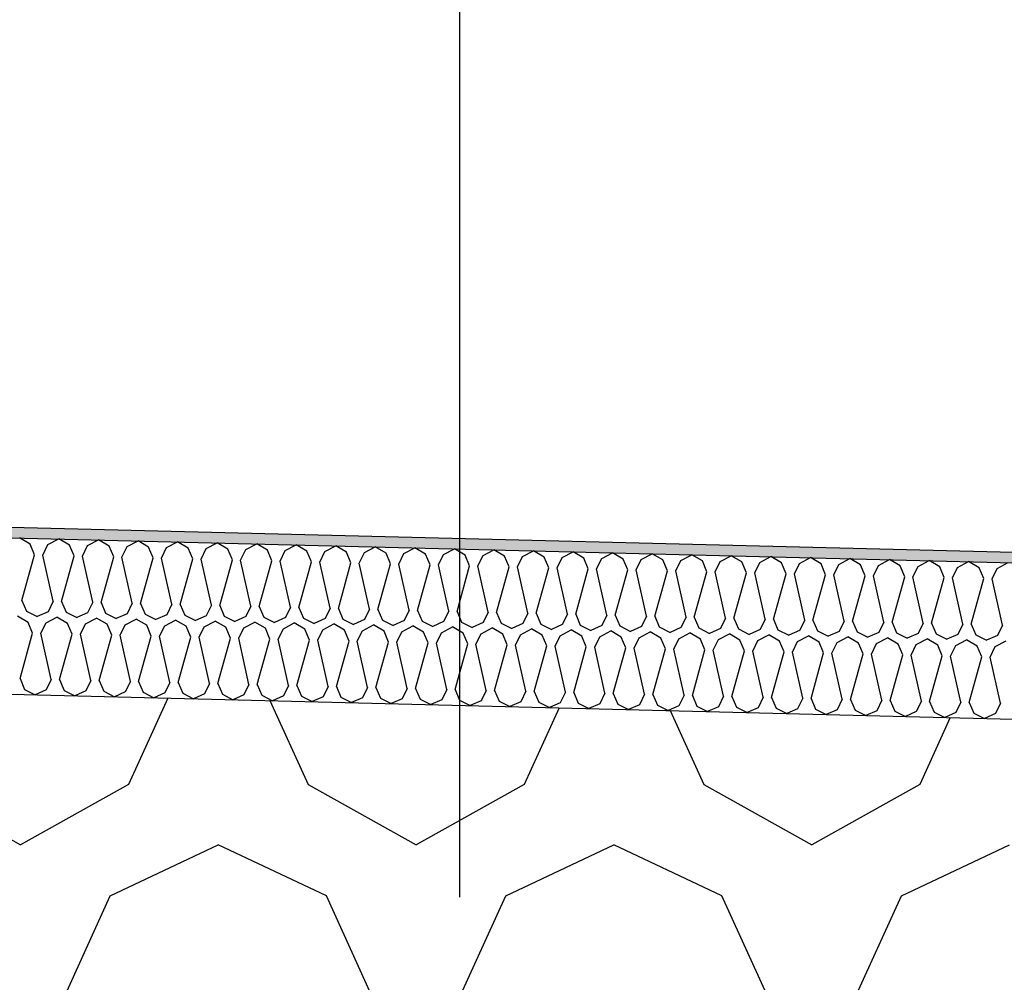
# Model space of a CAD drawing. Header units: millimetres. Extents: x -74465 to -41950, y 1470 to 14690.
# Tile 113 of 132: x -55961 to -55772, y 10474 to 10658. Entities that reach past the tile are written whole.
import ezdxf
from ezdxf.enums import TextEntityAlignment as Align

# ---------------------------------------------------------------- set-up
doc = ezdxf.new("R2010")
doc.units = ezdxf.units.MM
doc.header["$LTSCALE"] = 0.5
doc.header["$MEASUREMENT"] = 0
doc.linetypes.add('Akselinje', pattern=[1500, 1000, -200, 100, -200])
doc.linetypes.add('PLINE', pattern=[0])
for name, color, linetype in [('26-- Yttertak (Skravur)(Nye konstruksjoner)', 7, 'Continuous'), ('26-- Yttertak(Nye konstruksjoner)', 7, 'Continuous'), ('262- Taktekking (Skravur)(Nye konstruksjoner)', 7, 'Continuous'), ('262- Taktekking(Nye konstruksjoner)', 7, 'Continuous'), ('82-- Modullinjer', 7, 'Continuous')]:
    doc.layers.add(name, color=color, linetype=linetype)
doc.styles.add('GENERATED_STYLE_1', font='arial.ttf')

# ---------------------------------------------------------------- blocks, each defined once
blk = doc.blocks.new('*X3')
at = {"layer": '26-- Yttertak (Skravur)(Nye konstruksjoner)', "linetype": 'PLINE'}
for p, q in [((-55932.48, 10528.15), (-55940.02, 10511.56)), ((-55912.91, 10527.66), (-55905.59, 10511.56)), ((-55857.45, 10526.27), (-55864.14, 10511.56)), ((-55836.16, 10525.74), (-55829.71, 10511.56)), ((-55782.43, 10524.4), (-55788.27, 10511.56)), ((-55981.47, 10511.56), (-55960.75, 10500)), ((-55940.02, 10511.56), (-55960.75, 10500)), ((-55905.59, 10511.56), (-55884.87, 10500)), ((-55864.14, 10511.56), (-55884.87, 10500)), ((-55829.71, 10511.56), (-55808.99, 10500)), ((-55788.27, 10511.56), (-55808.99, 10500)), ((-55943.53, 10490.19), (-55922.81, 10500)), ((-55902.08, 10490.19), (-55922.81, 10500)), ((-55867.65, 10490.19), (-55846.93, 10500)), ((-55826.2, 10490.19), (-55846.93, 10500)), ((-55791.77, 10490.19), (-55771.05, 10500)), ((-55952.77, 10469.87), (-55943.53, 10490.19)), ((-55892.84, 10469.87), (-55902.08, 10490.19)), ((-55876.9, 10469.87), (-55867.65, 10490.19)), ((-55816.96, 10469.87), (-55826.2, 10490.19)), ((-55801.02, 10469.87), (-55791.77, 10490.19))]:
    blk.add_line(p, q, dxfattribs=at)
blk = doc.blocks.new('*X6')
at = {"layer": '262- Taktekking (Skravur)(Nye konstruksjoner)', "linetype": 'PLINE'}
for p, q in [((-55958.91, 10557.66), (-55960.96, 10558.87)), ((-55955.47, 10557.57), (-55953.37, 10558.68)), ((-55951.33, 10557.47), (-55953.37, 10558.68)), ((-55947.89, 10557.38), (-55945.79, 10558.49)), ((-55943.74, 10557.28), (-55945.79, 10558.49)), ((-55940.3, 10557.19), (-55938.2, 10558.3)), ((-55936.16, 10557.09), (-55938.2, 10558.3)), ((-55958.04, 10555.61), (-55958.91, 10557.66)), ((-55956.45, 10555.57), (-55955.47, 10557.57)), ((-55950.46, 10555.42), (-55951.33, 10557.47)), ((-55948.86, 10555.38), (-55947.89, 10557.38)), ((-55942.87, 10555.23), (-55943.74, 10557.28)), ((-55941.28, 10555.19), (-55940.3, 10557.19)), ((-55935.28, 10555.04), (-55936.16, 10557.09)), ((-55933.69, 10555), (-55932.72, 10557.01)), ((-55932.72, 10557.01), (-55930.61, 10558.11)), ((-55928.57, 10556.9), (-55930.61, 10558.11)), ((-55927.7, 10554.85), (-55928.57, 10556.9)), ((-55926.1, 10554.81), (-55925.13, 10556.82)), ((-55925.13, 10556.82), (-55923.03, 10557.92)), ((-55920.99, 10556.71), (-55923.03, 10557.92)), ((-55920.11, 10554.66), (-55920.99, 10556.71)), ((-55918.52, 10554.62), (-55917.54, 10556.63)), ((-55917.54, 10556.63), (-55915.44, 10557.73)), ((-55913.4, 10556.52), (-55915.44, 10557.73)), ((-55912.53, 10554.47), (-55913.4, 10556.52)), ((-55910.93, 10554.43), (-55909.96, 10556.44)), ((-55909.96, 10556.44), (-55907.86, 10557.54)), ((-55905.82, 10556.33), (-55907.86, 10557.54)), ((-55904.94, 10554.28), (-55905.82, 10556.33)), ((-55903.35, 10554.24), (-55902.37, 10556.25)), ((-55902.37, 10556.25), (-55900.27, 10557.35)), ((-55898.23, 10556.14), (-55900.27, 10557.35)), ((-55894.79, 10556.06), (-55892.69, 10557.16)), ((-55890.64, 10555.95), (-55892.69, 10557.16)), ((-55887.2, 10555.87), (-55885.1, 10556.97)), ((-55883.06, 10555.76), (-55885.1, 10556.97)), ((-55879.62, 10555.68), (-55877.52, 10556.78)), ((-55875.47, 10555.57), (-55877.52, 10556.78)), ((-55872.03, 10555.49), (-55869.93, 10556.59)), ((-55867.89, 10555.38), (-55869.93, 10556.59)), ((-55864.45, 10555.3), (-55862.35, 10556.4)), ((-55860.3, 10555.2), (-55862.35, 10556.4)), ((-55960.46, 10546.86), (-55958.04, 10555.61)), ((-55954.47, 10546.71), (-55956.45, 10555.57)), ((-55952.87, 10546.67), (-55950.46, 10555.42)), ((-55946.88, 10546.53), (-55948.86, 10555.38)), ((-55945.29, 10546.49), (-55942.87, 10555.23)), ((-55939.3, 10546.34), (-55941.28, 10555.19)), ((-55937.7, 10546.3), (-55935.28, 10555.04)), ((-55931.71, 10546.15), (-55933.69, 10555)), ((-55930.12, 10546.11), (-55927.7, 10554.85)), ((-55924.13, 10545.96), (-55926.1, 10554.81)), ((-55922.53, 10545.92), (-55920.11, 10554.66)), ((-55916.54, 10545.77), (-55918.52, 10554.62)), ((-55914.95, 10545.73), (-55912.53, 10554.47)), ((-55908.95, 10545.58), (-55910.93, 10554.43)), ((-55897.36, 10554.09), (-55898.23, 10556.14)), ((-55895.76, 10554.05), (-55894.79, 10556.06)), ((-55889.77, 10553.9), (-55890.64, 10555.95)), ((-55888.18, 10553.86), (-55887.2, 10555.87)), ((-55882.19, 10553.71), (-55883.06, 10555.76)), ((-55880.59, 10553.67), (-55879.62, 10555.68)), ((-55874.6, 10553.52), (-55875.47, 10555.57)), ((-55873.01, 10553.48), (-55872.03, 10555.49)), ((-55867.01, 10553.33), (-55867.89, 10555.38)), ((-55865.42, 10553.29), (-55864.45, 10555.3)), ((-55859.43, 10553.14), (-55860.3, 10555.2)), ((-55857.84, 10553.1), (-55856.86, 10555.11)), ((-55856.86, 10555.11), (-55854.76, 10556.21)), ((-55852.72, 10555.01), (-55854.76, 10556.21)), ((-55851.84, 10552.95), (-55852.72, 10555.01)), ((-55850.25, 10552.91), (-55849.27, 10554.92)), ((-55849.27, 10554.92), (-55847.17, 10556.02)), ((-55845.13, 10554.82), (-55847.17, 10556.02)), ((-55844.26, 10552.76), (-55845.13, 10554.82)), ((-55842.66, 10552.72), (-55841.69, 10554.73)), ((-55841.69, 10554.73), (-55839.59, 10555.83)), ((-55837.55, 10554.63), (-55839.59, 10555.83)), ((-55836.67, 10552.57), (-55837.55, 10554.63)), ((-55835.08, 10552.53), (-55834.1, 10554.54)), ((-55834.1, 10554.54), (-55832, 10555.64)), ((-55829.96, 10554.44), (-55832, 10555.64)), ((-55829.09, 10552.38), (-55829.96, 10554.44)), ((-55827.49, 10552.34), (-55826.52, 10554.35)), ((-55826.52, 10554.35), (-55824.42, 10555.45)), ((-55822.37, 10554.25), (-55824.42, 10555.45)), ((-55818.93, 10554.16), (-55816.83, 10555.27)), ((-55814.79, 10554.06), (-55816.83, 10555.27)), ((-55811.35, 10553.97), (-55809.25, 10555.08)), ((-55807.2, 10553.87), (-55809.25, 10555.08)), ((-55803.76, 10553.78), (-55801.66, 10554.89)), ((-55799.62, 10553.68), (-55801.66, 10554.89)), ((-55796.18, 10553.59), (-55794.08, 10554.7)), ((-55792.03, 10553.49), (-55794.08, 10554.7)), ((-55788.59, 10553.4), (-55786.49, 10554.51)), ((-55784.45, 10553.3), (-55786.49, 10554.51)), ((-55907.36, 10545.54), (-55904.94, 10554.28)), ((-55901.37, 10545.39), (-55903.35, 10554.24)), ((-55899.78, 10545.35), (-55897.36, 10554.09)), ((-55893.78, 10545.2), (-55895.76, 10554.05)), ((-55892.19, 10545.16), (-55889.77, 10553.9)), ((-55886.2, 10545.01), (-55888.18, 10553.86)), ((-55884.6, 10544.97), (-55882.19, 10553.71)), ((-55878.61, 10544.82), (-55880.59, 10553.67)), ((-55877.02, 10544.78), (-55874.6, 10553.52)), ((-55871.03, 10544.63), (-55873.01, 10553.48)), ((-55869.43, 10544.59), (-55867.01, 10553.33)), ((-55863.44, 10544.44), (-55865.42, 10553.29)), ((-55861.85, 10544.4), (-55859.43, 10553.14)), ((-55855.86, 10544.25), (-55857.84, 10553.1)), ((-55854.26, 10544.21), (-55851.84, 10552.95)), ((-55848.27, 10544.06), (-55850.25, 10552.91)), ((-55846.68, 10544.02), (-55844.26, 10552.76)), ((-55840.68, 10543.87), (-55842.66, 10552.72)), ((-55839.09, 10543.83), (-55836.67, 10552.57)), ((-55833.1, 10543.68), (-55835.08, 10552.53)), ((-55821.5, 10552.19), (-55822.37, 10554.25)), ((-55819.91, 10552.15), (-55818.93, 10554.16)), ((-55813.92, 10552), (-55814.79, 10554.06)), ((-55812.32, 10551.96), (-55811.35, 10553.97)), ((-55806.33, 10551.81), (-55807.2, 10553.87)), ((-55804.74, 10551.77), (-55803.76, 10553.78)), ((-55798.74, 10551.62), (-55799.62, 10553.68)), ((-55797.15, 10551.58), (-55796.18, 10553.59)), ((-55791.16, 10551.43), (-55792.03, 10553.49)), ((-55789.57, 10551.39), (-55788.59, 10553.4)), ((-55783.57, 10551.24), (-55784.45, 10553.3)), ((-55781.98, 10551.2), (-55781, 10553.21)), ((-55781, 10553.21), (-55778.9, 10554.32)), ((-55776.86, 10553.11), (-55778.9, 10554.32)), ((-55775.99, 10551.05), (-55776.86, 10553.11)), ((-55774.39, 10551.01), (-55773.42, 10553.02)), ((-55773.42, 10553.02), (-55771.32, 10554.13)), ((-55831.51, 10543.64), (-55829.09, 10552.38)), ((-55825.51, 10543.49), (-55827.49, 10552.34)), ((-55823.92, 10543.45), (-55821.5, 10552.19)), ((-55817.93, 10543.3), (-55819.91, 10552.15)), ((-55816.33, 10543.26), (-55813.92, 10552)), ((-55810.34, 10543.11), (-55812.32, 10551.96)), ((-55808.75, 10543.07), (-55806.33, 10551.81)), ((-55802.76, 10542.92), (-55804.74, 10551.77)), ((-55801.16, 10542.88), (-55798.74, 10551.62)), ((-55795.17, 10542.73), (-55797.15, 10551.58)), ((-55793.58, 10542.69), (-55791.16, 10551.43)), ((-55787.59, 10542.54), (-55789.57, 10551.39)), ((-55785.99, 10542.5), (-55783.57, 10551.24)), ((-55780, 10542.35), (-55781.98, 10551.2)), ((-55778.41, 10542.31), (-55775.99, 10551.05)), ((-55772.42, 10542.16), (-55774.39, 10551.01)), ((-55960.46, 10546.86), (-55959.59, 10544.81)), ((-55954.47, 10546.71), (-55955.44, 10544.71)), ((-55952.87, 10546.67), (-55952, 10544.62)), ((-55946.88, 10546.53), (-55947.86, 10544.52)), ((-55945.29, 10546.49), (-55944.41, 10544.43)), ((-55939.3, 10546.34), (-55940.27, 10544.33)), ((-55937.7, 10546.3), (-55936.83, 10544.24)), ((-55931.71, 10546.15), (-55932.69, 10544.14)), ((-55930.12, 10546.11), (-55929.24, 10544.05)), ((-55924.13, 10545.96), (-55925.1, 10543.95)), ((-55922.53, 10545.92), (-55921.66, 10543.86)), ((-55916.54, 10545.77), (-55917.52, 10543.76)), ((-55914.95, 10545.73), (-55914.07, 10543.67)), ((-55908.95, 10545.58), (-55909.93, 10543.57)), ((-55907.36, 10545.54), (-55906.49, 10543.48)), ((-55901.37, 10545.39), (-55902.34, 10543.38)), ((-55899.78, 10545.35), (-55898.9, 10543.29)), ((-55893.78, 10545.2), (-55894.76, 10543.19)), ((-55892.19, 10545.16), (-55891.32, 10543.1)), ((-55886.2, 10545.01), (-55887.17, 10543)), ((-55884.6, 10544.97), (-55883.73, 10542.91)), ((-55959.29, 10542.66), (-55961.33, 10543.87)), ((-55959.59, 10544.81), (-55957.54, 10543.78)), ((-55955.44, 10544.71), (-55957.54, 10543.78)), ((-55955.85, 10542.58), (-55953.75, 10543.68)), ((-55951.7, 10542.48), (-55953.75, 10543.68)), ((-55952, 10544.62), (-55949.95, 10543.59)), ((-55947.86, 10544.52), (-55949.95, 10543.59)), ((-55948.26, 10542.39), (-55946.16, 10543.49)), ((-55944.12, 10542.29), (-55946.16, 10543.49)), ((-55944.41, 10544.43), (-55942.37, 10543.4)), ((-55940.27, 10544.33), (-55942.37, 10543.4)), ((-55940.68, 10542.2), (-55938.58, 10543.3)), ((-55936.53, 10542.1), (-55938.58, 10543.3)), ((-55936.83, 10544.24), (-55934.78, 10543.21)), ((-55932.69, 10544.14), (-55934.78, 10543.21)), ((-55933.09, 10542.01), (-55930.99, 10543.11)), ((-55928.95, 10541.91), (-55930.99, 10543.11)), ((-55929.24, 10544.05), (-55927.2, 10543.02)), ((-55925.1, 10543.95), (-55927.2, 10543.02)), ((-55921.66, 10543.86), (-55919.61, 10542.83)), ((-55917.52, 10543.76), (-55919.61, 10542.83)), ((-55914.07, 10543.67), (-55912.03, 10542.64)), ((-55909.93, 10543.57), (-55912.03, 10542.64)), ((-55906.49, 10543.48), (-55904.44, 10542.45)), ((-55902.34, 10543.38), (-55904.44, 10542.45)), ((-55898.9, 10543.29), (-55896.85, 10542.26)), ((-55894.76, 10543.19), (-55896.85, 10542.26)), ((-55891.32, 10543.1), (-55889.27, 10542.07)), ((-55878.61, 10544.82), (-55879.59, 10542.81)), ((-55877.02, 10544.78), (-55876.15, 10542.72)), ((-55871.03, 10544.63), (-55872, 10542.62)), ((-55869.43, 10544.59), (-55868.56, 10542.53)), ((-55863.44, 10544.44), (-55864.42, 10542.43)), ((-55861.85, 10544.4), (-55860.97, 10542.34)), ((-55855.86, 10544.25), (-55856.83, 10542.24)), ((-55854.26, 10544.21), (-55853.39, 10542.16)), ((-55848.27, 10544.06), (-55849.25, 10542.05)), ((-55846.68, 10544.02), (-55845.8, 10541.97)), ((-55840.68, 10543.87), (-55841.66, 10541.86)), ((-55839.09, 10543.83), (-55838.22, 10541.78)), ((-55833.1, 10543.68), (-55834.07, 10541.67)), ((-55831.51, 10543.64), (-55830.63, 10541.59)), ((-55825.51, 10543.49), (-55826.49, 10541.48)), ((-55823.92, 10543.45), (-55823.05, 10541.4)), ((-55817.93, 10543.3), (-55818.9, 10541.29)), ((-55816.33, 10543.26), (-55815.46, 10541.21)), ((-55810.34, 10543.11), (-55811.32, 10541.1)), ((-55808.75, 10543.07), (-55807.88, 10541.02)), ((-55958.42, 10540.61), (-55959.29, 10542.66)), ((-55956.82, 10540.57), (-55955.85, 10542.58)), ((-55950.83, 10540.42), (-55951.7, 10542.48)), ((-55949.24, 10540.38), (-55948.26, 10542.39)), ((-55943.24, 10540.23), (-55944.12, 10542.29)), ((-55941.65, 10540.19), (-55940.68, 10542.2)), ((-55935.66, 10540.04), (-55936.53, 10542.1)), ((-55934.07, 10540), (-55933.09, 10542.01)), ((-55928.07, 10539.85), (-55928.95, 10541.91)), ((-55926.48, 10539.81), (-55925.5, 10541.82)), ((-55925.5, 10541.82), (-55923.4, 10542.92)), ((-55921.36, 10541.72), (-55923.4, 10542.92)), ((-55920.49, 10539.66), (-55921.36, 10541.72)), ((-55918.89, 10539.62), (-55917.92, 10541.63)), ((-55917.92, 10541.63), (-55915.82, 10542.73)), ((-55913.78, 10541.53), (-55915.82, 10542.73)), ((-55912.9, 10539.47), (-55913.78, 10541.53)), ((-55911.31, 10539.43), (-55910.33, 10541.44)), ((-55910.33, 10541.44), (-55908.23, 10542.55)), ((-55906.19, 10541.34), (-55908.23, 10542.55)), ((-55905.32, 10539.28), (-55906.19, 10541.34)), ((-55903.72, 10539.24), (-55902.75, 10541.25)), ((-55902.75, 10541.25), (-55900.65, 10542.36)), ((-55898.6, 10541.15), (-55900.65, 10542.36)), ((-55897.73, 10539.09), (-55898.6, 10541.15)), ((-55895.16, 10541.06), (-55893.06, 10542.17)), ((-55891.02, 10540.96), (-55893.06, 10542.17)), ((-55887.17, 10543), (-55889.27, 10542.07)), ((-55887.58, 10540.87), (-55885.48, 10541.98)), ((-55883.43, 10540.77), (-55885.48, 10541.98)), ((-55883.73, 10542.91), (-55881.68, 10541.88)), ((-55879.59, 10542.81), (-55881.68, 10541.88)), ((-55879.99, 10540.68), (-55877.89, 10541.79)), ((-55875.85, 10540.58), (-55877.89, 10541.79)), ((-55876.15, 10542.72), (-55874.1, 10541.69)), ((-55872, 10542.62), (-55874.1, 10541.69)), ((-55872.41, 10540.49), (-55870.31, 10541.6)), ((-55868.26, 10540.39), (-55870.31, 10541.6)), ((-55868.56, 10542.53), (-55866.51, 10541.5)), ((-55864.42, 10542.43), (-55866.51, 10541.5)), ((-55864.82, 10540.3), (-55862.72, 10541.41)), ((-55860.68, 10540.2), (-55862.72, 10541.41)), ((-55860.97, 10542.34), (-55858.93, 10541.31)), ((-55856.83, 10542.24), (-55858.93, 10541.31)), ((-55857.23, 10540.11), (-55855.13, 10541.22)), ((-55853.09, 10540.01), (-55855.13, 10541.22)), ((-55853.39, 10542.16), (-55851.34, 10541.12)), ((-55849.25, 10542.05), (-55851.34, 10541.12)), ((-55845.8, 10541.97), (-55843.76, 10540.93)), ((-55841.66, 10541.86), (-55843.76, 10540.93)), ((-55838.22, 10541.78), (-55836.17, 10540.74)), ((-55834.07, 10541.67), (-55836.17, 10540.74)), ((-55830.63, 10541.59), (-55828.59, 10540.55)), ((-55826.49, 10541.48), (-55828.59, 10540.55)), ((-55823.05, 10541.4), (-55821, 10540.36)), ((-55818.9, 10541.29), (-55821, 10540.36)), ((-55815.46, 10541.21), (-55813.41, 10540.18)), ((-55802.76, 10542.92), (-55803.73, 10540.91)), ((-55801.16, 10542.88), (-55800.29, 10540.83)), ((-55795.17, 10542.73), (-55796.15, 10540.72)), ((-55793.58, 10542.69), (-55792.7, 10540.64)), ((-55787.59, 10542.54), (-55788.56, 10540.53)), ((-55785.99, 10542.5), (-55785.12, 10540.45)), ((-55780, 10542.35), (-55780.98, 10540.35)), ((-55778.41, 10542.31), (-55777.53, 10540.26)), ((-55772.42, 10542.16), (-55773.39, 10540.16)), ((-55960.83, 10531.87), (-55958.42, 10540.61)), ((-55954.84, 10531.72), (-55956.82, 10540.57)), ((-55953.25, 10531.68), (-55950.83, 10540.42)), ((-55947.26, 10531.53), (-55949.24, 10540.38)), ((-55945.66, 10531.49), (-55943.24, 10540.23)), ((-55939.67, 10531.34), (-55941.65, 10540.19)), ((-55938.08, 10531.3), (-55935.66, 10540.04)), ((-55932.09, 10531.15), (-55934.07, 10540)), ((-55930.49, 10531.11), (-55928.07, 10539.85)), ((-55924.5, 10530.96), (-55926.48, 10539.81)), ((-55922.91, 10530.92), (-55920.49, 10539.66)), ((-55916.92, 10530.77), (-55918.89, 10539.62)), ((-55915.32, 10530.73), (-55912.9, 10539.47)), ((-55909.33, 10530.58), (-55911.31, 10539.43)), ((-55907.74, 10530.54), (-55905.32, 10539.28)), ((-55901.74, 10530.39), (-55903.72, 10539.24)), ((-55896.14, 10539.05), (-55895.16, 10541.06)), ((-55890.15, 10538.9), (-55891.02, 10540.96)), ((-55888.55, 10538.86), (-55887.58, 10540.87)), ((-55882.56, 10538.71), (-55883.43, 10540.77)), ((-55880.97, 10538.67), (-55879.99, 10540.68)), ((-55874.97, 10538.52), (-55875.85, 10540.58)), ((-55873.38, 10538.48), (-55872.41, 10540.49)), ((-55867.39, 10538.33), (-55868.26, 10540.39)), ((-55865.8, 10538.3), (-55864.82, 10540.3)), ((-55859.8, 10538.15), (-55860.68, 10540.2)), ((-55858.21, 10538.11), (-55857.23, 10540.11)), ((-55852.22, 10537.96), (-55853.09, 10540.01)), ((-55850.62, 10537.92), (-55849.65, 10539.92)), ((-55849.65, 10539.92), (-55847.55, 10541.03)), ((-55845.51, 10539.82), (-55847.55, 10541.03)), ((-55844.63, 10537.77), (-55845.51, 10539.82)), ((-55843.04, 10537.73), (-55842.06, 10539.73)), ((-55842.06, 10539.73), (-55839.96, 10540.84)), ((-55837.92, 10539.63), (-55839.96, 10540.84)), ((-55837.05, 10537.58), (-55837.92, 10539.63)), ((-55835.45, 10537.54), (-55834.48, 10539.54)), ((-55834.48, 10539.54), (-55832.38, 10540.65)), ((-55830.34, 10539.44), (-55832.38, 10540.65)), ((-55829.46, 10537.39), (-55830.34, 10539.44)), ((-55827.87, 10537.35), (-55826.89, 10539.36)), ((-55826.89, 10539.36), (-55824.79, 10540.46)), ((-55822.75, 10539.25), (-55824.79, 10540.46)), ((-55821.88, 10537.2), (-55822.75, 10539.25)), ((-55819.31, 10539.17), (-55817.21, 10540.27)), ((-55815.16, 10539.06), (-55817.21, 10540.27)), ((-55811.32, 10541.1), (-55813.41, 10540.18)), ((-55811.72, 10538.98), (-55809.62, 10540.08)), ((-55807.58, 10538.87), (-55809.62, 10540.08)), ((-55807.88, 10541.02), (-55805.83, 10539.99)), ((-55803.73, 10540.91), (-55805.83, 10539.99)), ((-55804.14, 10538.79), (-55802.04, 10539.89)), ((-55799.99, 10538.68), (-55802.04, 10539.89)), ((-55800.29, 10540.83), (-55798.24, 10539.8)), ((-55796.15, 10540.72), (-55798.24, 10539.8)), ((-55796.55, 10538.6), (-55794.45, 10539.7)), ((-55792.41, 10538.49), (-55794.45, 10539.7)), ((-55792.7, 10540.64), (-55790.66, 10539.61)), ((-55788.56, 10540.53), (-55790.66, 10539.61)), ((-55788.97, 10538.41), (-55786.86, 10539.51)), ((-55784.82, 10538.3), (-55786.86, 10539.51)), ((-55785.12, 10540.45), (-55783.07, 10539.42)), ((-55780.98, 10540.35), (-55783.07, 10539.42)), ((-55781.38, 10538.22), (-55779.28, 10539.32)), ((-55777.24, 10538.11), (-55779.28, 10539.32)), ((-55777.53, 10540.26), (-55775.49, 10539.23)), ((-55773.39, 10540.16), (-55775.49, 10539.23)), ((-55900.15, 10530.35), (-55897.73, 10539.09)), ((-55894.16, 10530.2), (-55896.14, 10539.05)), ((-55892.56, 10530.16), (-55890.15, 10538.9)), ((-55886.57, 10530.01), (-55888.55, 10538.86)), ((-55884.98, 10529.97), (-55882.56, 10538.71)), ((-55878.99, 10529.82), (-55880.97, 10538.67)), ((-55877.39, 10529.78), (-55874.97, 10538.52)), ((-55871.4, 10529.63), (-55873.38, 10538.48)), ((-55869.81, 10529.59), (-55867.39, 10538.33)), ((-55863.82, 10529.44), (-55865.8, 10538.3)), ((-55862.22, 10529.4), (-55859.8, 10538.15)), ((-55856.23, 10529.25), (-55858.21, 10538.11)), ((-55854.64, 10529.21), (-55852.22, 10537.96)), ((-55848.65, 10529.06), (-55850.62, 10537.92)), ((-55847.05, 10529.02), (-55844.63, 10537.77)), ((-55841.06, 10528.87), (-55843.04, 10537.73)), ((-55839.47, 10528.84), (-55837.05, 10537.58)), ((-55833.47, 10528.69), (-55835.45, 10537.54)), ((-55831.88, 10528.65), (-55829.46, 10537.39)), ((-55820.28, 10537.16), (-55819.31, 10539.17)), ((-55814.29, 10537.01), (-55815.16, 10539.06)), ((-55812.7, 10536.97), (-55811.72, 10538.98)), ((-55806.7, 10536.82), (-55807.58, 10538.87)), ((-55805.11, 10536.78), (-55804.14, 10538.79)), ((-55799.12, 10536.63), (-55799.99, 10538.68)), ((-55797.53, 10536.59), (-55796.55, 10538.6)), ((-55791.53, 10536.44), (-55792.41, 10538.49)), ((-55789.94, 10536.4), (-55788.97, 10538.41)), ((-55783.95, 10536.25), (-55784.82, 10538.3)), ((-55782.35, 10536.21), (-55781.38, 10538.22)), ((-55776.36, 10536.06), (-55777.24, 10538.11)), ((-55774.77, 10536.02), (-55773.79, 10538.03)), ((-55773.79, 10538.03), (-55771.69, 10539.13)), ((-55825.89, 10528.5), (-55827.87, 10537.35)), ((-55824.29, 10528.46), (-55821.88, 10537.2)), ((-55818.3, 10528.31), (-55820.28, 10537.16)), ((-55816.71, 10528.27), (-55814.29, 10537.01)), ((-55810.72, 10528.12), (-55812.7, 10536.97)), ((-55809.12, 10528.08), (-55806.7, 10536.82)), ((-55803.13, 10527.93), (-55805.11, 10536.78)), ((-55801.54, 10527.89), (-55799.12, 10536.63)), ((-55795.55, 10527.74), (-55797.53, 10536.59)), ((-55793.95, 10527.7), (-55791.53, 10536.44)), ((-55787.96, 10527.55), (-55789.94, 10536.4)), ((-55786.37, 10527.51), (-55783.95, 10536.25)), ((-55780.38, 10527.36), (-55782.35, 10536.21)), ((-55778.78, 10527.32), (-55776.36, 10536.06)), ((-55772.79, 10527.17), (-55774.77, 10536.02)), ((-55960.83, 10531.87), (-55959.96, 10529.81)), ((-55954.84, 10531.72), (-55955.82, 10529.71)), ((-55959.96, 10529.81), (-55957.91, 10528.78)), ((-55953.25, 10531.68), (-55952.38, 10529.63)), ((-55947.26, 10531.53), (-55948.23, 10529.52)), ((-55945.66, 10531.49), (-55944.79, 10529.44)), ((-55939.67, 10531.34), (-55940.65, 10529.33)), ((-55938.08, 10531.3), (-55937.2, 10529.25)), ((-55932.09, 10531.15), (-55933.06, 10529.14)), ((-55930.49, 10531.11), (-55929.62, 10529.06)), ((-55924.5, 10530.96), (-55925.48, 10528.95)), ((-55922.91, 10530.92), (-55922.03, 10528.87)), ((-55916.92, 10530.77), (-55917.89, 10528.76)), ((-55915.32, 10530.73), (-55914.45, 10528.68)), ((-55909.33, 10530.58), (-55910.3, 10528.57)), ((-55907.74, 10530.54), (-55906.86, 10528.49)), ((-55901.74, 10530.39), (-55902.72, 10528.38)), ((-55900.15, 10530.35), (-55899.28, 10528.3)), ((-55894.16, 10530.2), (-55895.13, 10528.19)), ((-55892.56, 10530.16), (-55891.69, 10528.11)), ((-55886.57, 10530.01), (-55887.55, 10528)), ((-55884.98, 10529.97), (-55884.11, 10527.92)), ((-55878.99, 10529.82), (-55879.96, 10527.81)), ((-55955.82, 10529.71), (-55957.91, 10528.78)), ((-55952.38, 10529.63), (-55950.33, 10528.59)), ((-55948.23, 10529.52), (-55950.33, 10528.59)), ((-55944.79, 10529.44), (-55942.74, 10528.4)), ((-55940.65, 10529.33), (-55942.74, 10528.4)), ((-55937.2, 10529.25), (-55935.16, 10528.21)), ((-55933.06, 10529.14), (-55935.16, 10528.21)), ((-55929.62, 10529.06), (-55927.57, 10528.02)), ((-55925.48, 10528.95), (-55927.57, 10528.02)), ((-55922.03, 10528.87), (-55919.99, 10527.83)), ((-55917.89, 10528.76), (-55919.99, 10527.83)), ((-55914.45, 10528.68), (-55912.4, 10527.64)), ((-55910.3, 10528.57), (-55912.4, 10527.64)), ((-55906.86, 10528.49), (-55904.82, 10527.46)), ((-55902.72, 10528.38), (-55904.82, 10527.46)), ((-55899.28, 10528.3), (-55897.23, 10527.27)), ((-55895.13, 10528.19), (-55897.23, 10527.27)), ((-55891.69, 10528.11), (-55889.64, 10527.08)), ((-55887.55, 10528), (-55889.64, 10527.08)), ((-55884.11, 10527.92), (-55882.06, 10526.89)), ((-55877.39, 10529.78), (-55876.52, 10527.73)), ((-55871.4, 10529.63), (-55872.38, 10527.63)), ((-55869.81, 10529.59), (-55868.93, 10527.54)), ((-55863.82, 10529.44), (-55864.79, 10527.44)), ((-55862.22, 10529.4), (-55861.35, 10527.35)), ((-55856.23, 10529.25), (-55857.21, 10527.25)), ((-55854.64, 10529.21), (-55853.76, 10527.16)), ((-55848.65, 10529.06), (-55849.62, 10527.06)), ((-55847.05, 10529.02), (-55846.18, 10526.97)), ((-55841.06, 10528.87), (-55842.03, 10526.87)), ((-55839.47, 10528.84), (-55838.59, 10526.78)), ((-55833.47, 10528.69), (-55834.45, 10526.68)), ((-55831.88, 10528.65), (-55831.01, 10526.59)), ((-55825.89, 10528.5), (-55826.86, 10526.49)), ((-55824.29, 10528.46), (-55823.42, 10526.4)), ((-55818.3, 10528.31), (-55819.28, 10526.3)), ((-55816.71, 10528.27), (-55815.84, 10526.21)), ((-55810.72, 10528.12), (-55811.69, 10526.11)), ((-55809.12, 10528.08), (-55808.25, 10526.02)), ((-55803.13, 10527.93), (-55804.11, 10525.92)), ((-55879.96, 10527.81), (-55882.06, 10526.89)), ((-55876.52, 10527.73), (-55874.47, 10526.7)), ((-55872.38, 10527.63), (-55874.47, 10526.7)), ((-55868.93, 10527.54), (-55866.89, 10526.51)), ((-55864.79, 10527.44), (-55866.89, 10526.51)), ((-55861.35, 10527.35), (-55859.3, 10526.32)), ((-55857.21, 10527.25), (-55859.3, 10526.32)), ((-55853.76, 10527.16), (-55851.72, 10526.13)), ((-55849.62, 10527.06), (-55851.72, 10526.13)), ((-55846.18, 10526.97), (-55844.13, 10525.94)), ((-55842.03, 10526.87), (-55844.13, 10525.94)), ((-55838.59, 10526.78), (-55836.55, 10525.75)), ((-55834.45, 10526.68), (-55836.55, 10525.75)), ((-55831.01, 10526.59), (-55828.96, 10525.56)), ((-55826.86, 10526.49), (-55828.96, 10525.56)), ((-55823.42, 10526.4), (-55821.37, 10525.37)), ((-55819.28, 10526.3), (-55821.37, 10525.37)), ((-55815.84, 10526.21), (-55813.79, 10525.18)), ((-55811.69, 10526.11), (-55813.79, 10525.18)), ((-55808.25, 10526.02), (-55806.2, 10524.99)), ((-55801.54, 10527.89), (-55800.66, 10525.83)), ((-55795.55, 10527.74), (-55796.52, 10525.73)), ((-55793.95, 10527.7), (-55793.08, 10525.64)), ((-55787.96, 10527.55), (-55788.94, 10525.54)), ((-55786.37, 10527.51), (-55785.49, 10525.45)), ((-55780.38, 10527.36), (-55781.35, 10525.35)), ((-55778.78, 10527.32), (-55777.91, 10525.26)), ((-55772.79, 10527.17), (-55773.77, 10525.16)), ((-55804.11, 10525.92), (-55806.2, 10524.99)), ((-55800.66, 10525.83), (-55798.62, 10524.8)), ((-55796.52, 10525.73), (-55798.62, 10524.8)), ((-55793.08, 10525.64), (-55791.03, 10524.61)), ((-55788.94, 10525.54), (-55791.03, 10524.61)), ((-55785.49, 10525.45), (-55783.45, 10524.42)), ((-55781.35, 10525.35), (-55783.45, 10524.42)), ((-55777.91, 10525.26), (-55775.86, 10524.23)), ((-55773.77, 10525.16), (-55775.86, 10524.23))]:
    blk.add_line(p, q, dxfattribs=at)
blk = doc.blocks.new('Standard grid marker[3]', base_point=(-55876.57, 14189.94))
at = {"layer": '82-- Modullinjer', "linetype": 'Akselinje'}
blk.add_line((-55876.57, 13989.94), (-55876.57, 2170.02), dxfattribs=at)
at = {"layer": '82-- Modullinjer', "style": 'GENERATED_STYLE_1'}
for tag, p in [('AC_MarkerText_1_0', (-55876.57, 14527.44)), ('AC_MarkerText_1_1', (-55876.57, 1807.52))]:
    blk.add_attdef(tag, text='', height=175, rotation=360, dxfattribs=at).set_placement(p, align=Align.TOP_CENTER)

msp = doc.modelspace()

# ---------------------------------------------------------------- hatches: boundary and pattern name
at = {"layer": '262- Taktekking (Skravur)(Nye konstruksjoner)', "linetype": 'Continuous'}
msp.add_hatch(color=256, dxfattribs=at).paths.add_polyline_path([(-55406.57, 10547.01), (-60906.57, 10684.5), (-60906.57, 10682.5), (-55406.57, 10545.01)])

# ---------------------------------------------------------------- linework, layer by layer
at = {"layer": '26-- Yttertak(Nye konstruksjoner)', "linetype": 'PLINE'}
msp.add_line((-60906.57, 10652.49), (-55406.57, 10515), dxfattribs=at)
at = {"layer": '262- Taktekking(Nye konstruksjoner)', "linetype": 'PLINE'}
for p, q in [((-60906.57, 10684.5), (-55406.57, 10547.01)), ((-60906.57, 10682.5), (-55406.57, 10545.01))]:
    msp.add_line(p, q, dxfattribs=at)

# ---------------------------------------------------------------- block references
at = {"layer": '26-- Yttertak(Nye konstruksjoner)'}
msp.add_blockref('*X3', (0, 0), dxfattribs=at)
at = {"layer": '262- Taktekking(Nye konstruksjoner)'}
msp.add_blockref('*X6', (0, 0), dxfattribs=at)
at = {"layer": '82-- Modullinjer', "linetype": 'PLINE'}
msp.add_blockref('Standard grid marker[3]', (-55876.57, 14189.94), dxfattribs=at)

doc.saveas('drawing.dxf')
